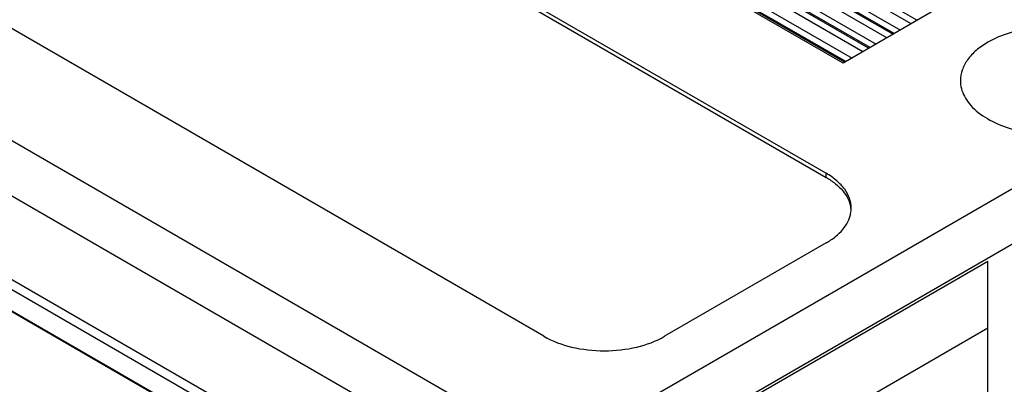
# Model space of a CAD drawing. Header units: inches. Extents: x 0 to 22, y 0 to 17.
# Tile 16 of 33: x 8.453 to 9.589, y 13.975 to 14.396. Entities that reach past the tile are written whole.
import ezdxf

# ---------------------------------------------------------------- set-up
doc = ezdxf.new("R2010")
doc.units = ezdxf.units.IN
doc.header["$LTSCALE"] = 1.21
doc.header["$MEASUREMENT"] = 0
doc.layers.get('0').update_dxf_attribs({"linetype": 'CONTINUOUS'})

msp = doc.modelspace()

# ---------------------------------------------------------------- linework, layer by layer
at = {"color": 7, "linetype": 'CONTINUOUS'}
for p, q in [((8.5995, 14.9086), (9.4888, 14.3952)), ((8.5855, 14.8942), (9.4693, 14.3839)), ((9.4818, 14.3911), (8.5925, 14.9046)), ((9.4539, 14.375), (8.5646, 14.8885)), ((8.5716, 14.8926), (9.4609, 14.3791)), ((9.4623, 14.3799), (8.5785, 14.8901)), ((9.4261, 14.359), (8.5368, 14.8725)), ((8.5438, 14.8765), (9.4331, 14.363)), ((9.4344, 14.3638), (8.5507, 14.874)), ((8.5577, 14.8781), (9.4414, 14.3678)), ((9.4033, 14.3458), (8.5124, 14.8602)), ((8.5159, 14.8604), (9.4053, 14.3469)), ((8.5299, 14.862), (9.4136, 14.3517)), ((8.2925, 14.8489), (9.3838, 14.2188)), ((9.4066, 14.3477), (8.5229, 14.858)), ((8.2925, 14.8441), (9.3838, 14.214)), ((7.7329, 14.6673), (9.0692, 13.8957)), ((9.0581, 14.0308), (7.9668, 14.6608)), ((9.0692, 13.8314), (7.6773, 14.6351)), ((9.0692, 13.8957), (10.2412, 14.5724)), ((9.0943, 13.7205), (7.6522, 14.5532)), ((7.6564, 14.5395), (9.0706, 13.7229)), ((10.2691, 14.5242), (9.0692, 13.8314)), ((9.0706, 13.698), (7.6564, 14.5146)), ((9.0706, 13.6972), (7.6564, 14.5138)), ((9.5077, 14.4061), (9.4033, 14.3458)), ((9.3838, 14.214), (9.3838, 14.2188)), ((9.3838, 14.1384), (9.1973, 14.0308)), ((9.0692, 13.8282), (9.5703, 14.1176)), ((9.5703, 13.7977), (9.5703, 14.1176)), ((9.1026, 13.7704), (9.5703, 14.0404))]:
    msp.add_line(p, q, dxfattribs=at)
for centre, radius, start, end in [((9.3792, 14.1738), 0.0334, 4.2239, 11.0143), ((9.3793, 14.1787), 0.0333, 348.982, 359.9591)]:
    msp.add_arc(centre, radius, start, end, dxfattribs=at)
for points, knots in [([(9.7551, 14.3257), (9.7551, 14.3288), (9.7543, 14.3351), (9.7507, 14.3442), (9.7448, 14.3529), (9.7337, 14.364), (9.7149, 14.3755), (9.6878, 14.3845), (9.6573, 14.3888), (9.626, 14.3879), (9.5965, 14.382), (9.5783, 14.3745), (9.5703, 14.3699)], [0, 0, 0, 0, 0.042859, 0.08749, 0.135326, 0.18729, 0.304557, 0.438225, 0.582567, 0.729721, 0.871307, 1, 1, 1, 1]), ([(9.5703, 14.3699), (9.5656, 14.3672), (9.5569, 14.3612), (9.5466, 14.3504), (9.5401, 14.3384), (9.5386, 14.3298), (9.5386, 14.3257)], [0, 0, 0, 0, 0.289772, 0.549065, 0.782224, 1, 1, 1, 1]), ([(9.5386, 14.3257), (9.5386, 14.3226), (9.5394, 14.3163), (9.5431, 14.3072), (9.5489, 14.2985), (9.56, 14.2874), (9.5789, 14.2759), (9.606, 14.2669), (9.6364, 14.2626), (9.6677, 14.2635), (9.6973, 14.2694), (9.7154, 14.2769), (9.7234, 14.2815)], [0, 0, 0, 0, 0.042859, 0.08749, 0.135326, 0.18729, 0.304557, 0.438225, 0.582567, 0.729721, 0.871307, 1, 1, 1, 1]), ([(9.4126, 14.1786), (9.4126, 14.1824), (9.4112, 14.1902), (9.4053, 14.2011), (9.3959, 14.2109), (9.3881, 14.2163), (9.3838, 14.2188)], [0, 0, 0, 0, 0.217778, 0.450936, 0.710229, 1, 1, 1, 1]), ([(9.3838, 14.214), (9.3875, 14.2118), (9.3944, 14.2072), (9.403, 14.199), (9.4091, 14.19), (9.4114, 14.1834), (9.412, 14.1801)], [0, 0, 0, 0, 0.285391, 0.545144, 0.781256, 1, 1, 1, 1]), ([(9.3838, 14.1384), (9.3875, 14.1406), (9.3944, 14.1452), (9.403, 14.1535), (9.4091, 14.1625), (9.4114, 14.169), (9.412, 14.1723)], [0, 0, 0, 0, 0.285391, 0.545144, 0.781256, 1, 1, 1, 1]), ([(9.0581, 14.0308), (9.068, 14.025), (9.0909, 14.0167), (9.1277, 14.0127), (9.1644, 14.0167), (9.1874, 14.025), (9.1973, 14.0308)], [0, 0, 0, 0, 0.237229, 0.5, 0.762771, 1, 1, 1, 1])]:
    msp.add_open_spline(points, degree=3, knots=knots, dxfattribs=at)

doc.saveas('drawing.dxf')
